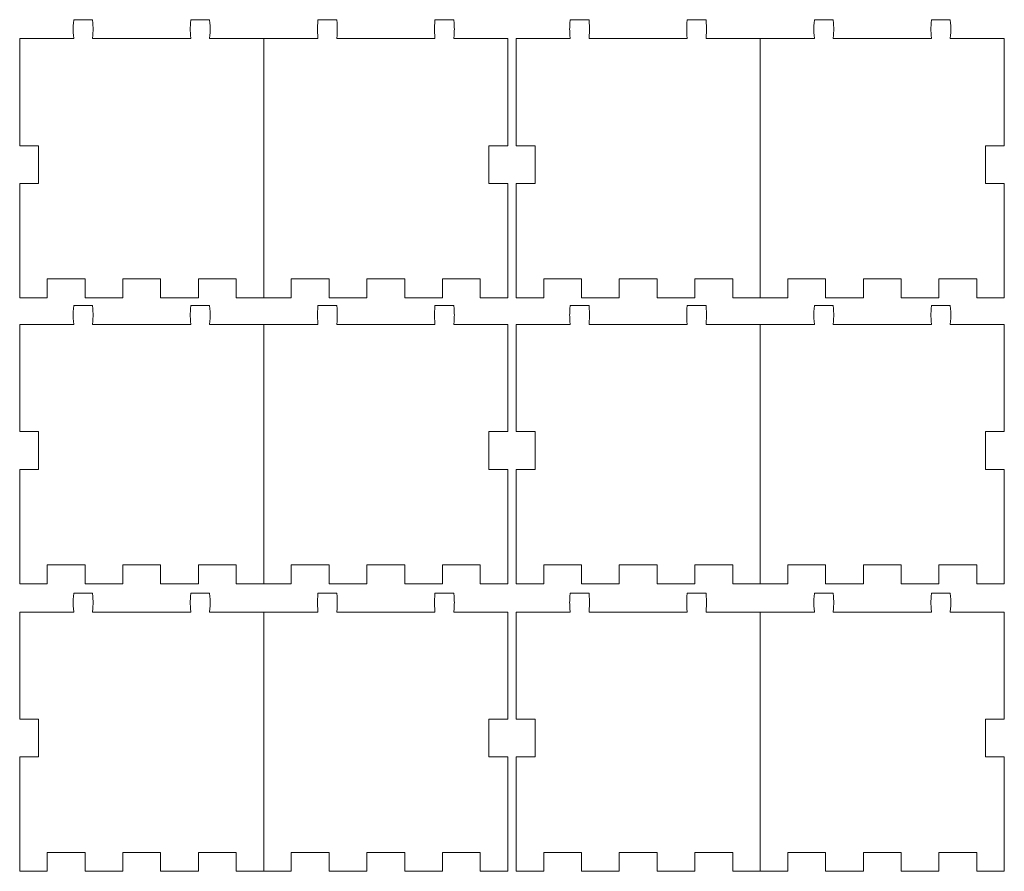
# Model space of a CAD drawing. Header units: millimetres. Extents: x -1094 to 1155, y -1556 to 1707.
# Tile 21 of 149: x -1089 to -776, y -86 to 184. Entities that reach past the tile are written whole.
import ezdxf

# ---------------------------------------------------------------- set-up
doc = ezdxf.new("R2010")
doc.units = ezdxf.units.MM
doc.header["$MEASUREMENT"] = 0
doc.layers.add('Layer 1', color=7, linetype='Continuous')

msp = doc.modelspace()

# ---------------------------------------------------------------- linework, layer by layer
at = {"layer": 'Layer 1', "color": 250, "lineweight": 9}
for points, knots in [([(-1011.2239, 178.1582), (-1011.2239, 178.1582), (-1011.2239, 95.8582), (-1011.2239, 95.8582), (-1011.2239, 95.8582), (-1011.2239, 95.8582), (-1019.9739, 95.8582), (-1019.9739, 95.8582), (-1019.9739, 95.8582), (-1019.9739, 95.8582), (-1019.9739, 101.8582), (-1019.9739, 101.8582), (-1019.9739, 101.8582), (-1019.9739, 101.8582), (-1031.9739, 101.8582), (-1031.9739, 101.8582), (-1031.9739, 101.8582), (-1031.9739, 101.8582), (-1031.9739, 95.8582), (-1031.9739, 95.8582), (-1031.9739, 95.8582), (-1031.9739, 95.8582), (-1043.9739, 95.8582), (-1043.9739, 95.8582), (-1043.9739, 95.8582), (-1043.9739, 95.8582), (-1043.9739, 101.8582), (-1043.9739, 101.8582), (-1043.9739, 101.8582), (-1043.9739, 101.8582), (-1055.9639, 101.8582), (-1055.9639, 101.8582), (-1055.9639, 101.8582), (-1055.9639, 101.8582), (-1055.9639, 95.8582), (-1055.9639, 95.8582), (-1055.9639, 95.8582), (-1055.9639, 95.8582), (-1067.9639, 95.8582), (-1067.9639, 95.8582), (-1067.9639, 95.8582), (-1067.9639, 95.8582), (-1067.9639, 101.8582), (-1067.9639, 101.8582), (-1067.9639, 101.8582), (-1067.9639, 101.8582), (-1079.9639, 101.8582), (-1079.9639, 101.8582), (-1079.9639, 101.8582), (-1079.9639, 101.8582), (-1079.9639, 95.8582), (-1079.9639, 95.8582), (-1079.9639, 95.8582), (-1079.9639, 95.8582), (-1088.7139, 95.8582), (-1088.7139, 95.8582), (-1088.7139, 95.8582), (-1088.7139, 95.8582), (-1088.7139, 132.1582), (-1088.7139, 132.1582), (-1088.7139, 132.1582), (-1088.7139, 132.1582), (-1082.7139, 132.1582), (-1082.7139, 132.1582), (-1082.7139, 132.1582), (-1082.7139, 132.1582), (-1082.7139, 144.1582), (-1082.7139, 144.1582), (-1082.7139, 144.1582), (-1082.7139, 144.1582), (-1088.7139, 144.1582), (-1088.7139, 144.1582), (-1088.7139, 144.1582), (-1088.7139, 144.1582), (-1088.7139, 178.1582), (-1088.7139, 178.1582), (-1088.7139, 178.1582), (-1088.7139, 178.1582), (-1071.5639, 178.1582), (-1071.5639, 178.1582), (-1071.5639, 178.1582), (-1071.7839, 181.4782), (-1071.7839, 180.8382), (-1071.5639, 184.1582), (-1071.5639, 184.1582), (-1071.5639, 184.1582), (-1065.5639, 184.1582), (-1065.5639, 184.1582), (-1065.5639, 184.1582), (-1065.3439, 180.8382), (-1065.3439, 181.4782), (-1065.5639, 178.1582), (-1065.5639, 178.1582), (-1065.5639, 178.1582), (-1034.4139, 178.1582), (-1034.4139, 178.1582), (-1034.4139, 178.1582), (-1034.6339, 181.4782), (-1034.6339, 180.8382), (-1034.4139, 184.1582), (-1034.4139, 184.1582), (-1034.4139, 184.1582), (-1028.4139, 184.1582), (-1028.4139, 184.1582), (-1028.4139, 184.1582), (-1028.1939, 180.8382), (-1028.1939, 181.4782), (-1028.4139, 178.1582), (-1028.4139, 178.1582), (-1028.4139, 178.1582), (-1011.2239, 178.1582), (-1011.2239, 178.1582)], [0, 0, 0, 0, 0.03448276, 0.03448276, 0.03448276, 0.03448276, 0.06896552, 0.06896552, 0.06896552, 0.06896552, 0.10344828, 0.10344828, 0.10344828, 0.10344828, 0.13793103, 0.13793103, 0.13793103, 0.13793103, 0.17241379, 0.17241379, 0.17241379, 0.17241379, 0.20689655, 0.20689655, 0.20689655, 0.20689655, 0.24137931, 0.24137931, 0.24137931, 0.24137931, 0.27586207, 0.27586207, 0.27586207, 0.27586207, 0.31034483, 0.31034483, 0.31034483, 0.31034483, 0.34482759, 0.34482759, 0.34482759, 0.34482759, 0.37931034, 0.37931034, 0.37931034, 0.37931034, 0.4137931, 0.4137931, 0.4137931, 0.4137931, 0.44827586, 0.44827586, 0.44827586, 0.44827586, 0.48275862, 0.48275862, 0.48275862, 0.48275862, 0.51724138, 0.51724138, 0.51724138, 0.51724138, 0.55172414, 0.55172414, 0.55172414, 0.55172414, 0.5862069, 0.5862069, 0.5862069, 0.5862069, 0.62068966, 0.62068966, 0.62068966, 0.62068966, 0.65517241, 0.65517241, 0.65517241, 0.65517241, 0.68965517, 0.68965517, 0.68965517, 0.68965517, 0.72413793, 0.72413793, 0.72413793, 0.72413793, 0.75862069, 0.75862069, 0.75862069, 0.75862069, 0.79310345, 0.79310345, 0.79310345, 0.79310345, 0.82758621, 0.82758621, 0.82758621, 0.82758621, 0.86206897, 0.86206897, 0.86206897, 0.86206897, 0.89655172, 0.89655172, 0.89655172, 0.89655172, 0.93103448, 0.93103448, 0.93103448, 0.93103448, 1, 1, 1, 1]), ([(-1011.2239, 95.8582), (-1011.2239, 95.8582), (-1002.4839, 95.8582), (-1002.4839, 95.8582), (-1002.4839, 95.8582), (-1002.4839, 95.8582), (-1002.4839, 101.8582), (-1002.4839, 101.8582), (-1002.4839, 101.8582), (-1002.4839, 101.8582), (-990.4839, 101.8582), (-990.4839, 101.8582), (-990.4839, 101.8582), (-990.4839, 101.8582), (-990.4839, 95.8582), (-990.4839, 95.8582), (-990.4839, 95.8582), (-990.4839, 95.8582), (-978.4839, 95.8582), (-978.4839, 95.8582), (-978.4839, 95.8582), (-978.4839, 95.8582), (-978.4839, 101.8582), (-978.4839, 101.8582), (-978.4839, 101.8582), (-978.4839, 101.8582), (-966.4839, 101.8582), (-966.4839, 101.8582), (-966.4839, 101.8582), (-966.4839, 101.8582), (-966.4839, 95.8582), (-966.4839, 95.8582), (-966.4839, 95.8582), (-966.4839, 95.8582), (-954.4839, 95.8582), (-954.4839, 95.8582), (-954.4839, 95.8582), (-954.4839, 95.8582), (-954.4839, 101.8582), (-954.4839, 101.8582), (-954.4839, 101.8582), (-954.4839, 101.8582), (-942.4839, 101.8582), (-942.4839, 101.8582), (-942.4839, 101.8582), (-942.4839, 101.8582), (-942.4839, 95.8582), (-942.4839, 95.8582), (-942.4839, 95.8582), (-942.4839, 95.8582), (-933.7339, 95.8582), (-933.7339, 95.8582), (-933.7339, 95.8582), (-933.7339, 95.8582), (-933.7339, 132.1582), (-933.7339, 132.1582), (-933.7339, 132.1582), (-933.7339, 132.1582), (-939.7339, 132.1582), (-939.7339, 132.1582), (-939.7339, 132.1582), (-939.7339, 132.1582), (-939.7339, 144.1582), (-939.7339, 144.1582), (-939.7339, 144.1582), (-939.7339, 144.1582), (-933.7339, 144.1582), (-933.7339, 144.1582), (-933.7339, 144.1582), (-933.7339, 144.1582), (-933.7339, 178.1582), (-933.7339, 178.1582), (-933.7339, 178.1582), (-933.7339, 178.1582), (-950.8839, 178.1582), (-950.8839, 178.1582), (-950.8839, 178.1582), (-950.6639, 181.4782), (-950.6639, 180.8382), (-950.8839, 184.1582), (-950.8839, 184.1582), (-950.8839, 184.1582), (-956.8839, 184.1582), (-956.8839, 184.1582), (-956.8839, 184.1582), (-957.1039, 180.8382), (-957.1039, 181.4782), (-956.8839, 178.1582), (-956.8839, 178.1582), (-956.8839, 178.1582), (-988.0339, 178.1582), (-988.0339, 178.1582), (-988.0339, 178.1582), (-987.8139, 181.4782), (-987.8139, 180.8382), (-988.0339, 184.1582), (-988.0339, 184.1582), (-988.0339, 184.1582), (-994.0339, 184.1582), (-994.0339, 184.1582), (-994.0339, 184.1582), (-994.2539, 180.8382), (-994.2539, 181.4782), (-994.0339, 178.1582), (-994.0339, 178.1582), (-994.0339, 178.1582), (-1011.2239, 178.1582), (-1011.2239, 178.1582)], [0, 0, 0, 0, 0.03571429, 0.03571429, 0.03571429, 0.03571429, 0.07142857, 0.07142857, 0.07142857, 0.07142857, 0.10714286, 0.10714286, 0.10714286, 0.10714286, 0.14285714, 0.14285714, 0.14285714, 0.14285714, 0.17857143, 0.17857143, 0.17857143, 0.17857143, 0.21428571, 0.21428571, 0.21428571, 0.21428571, 0.25, 0.25, 0.25, 0.25, 0.28571429, 0.28571429, 0.28571429, 0.28571429, 0.32142857, 0.32142857, 0.32142857, 0.32142857, 0.35714286, 0.35714286, 0.35714286, 0.35714286, 0.39285714, 0.39285714, 0.39285714, 0.39285714, 0.42857143, 0.42857143, 0.42857143, 0.42857143, 0.46428571, 0.46428571, 0.46428571, 0.46428571, 0.5, 0.5, 0.5, 0.5, 0.53571429, 0.53571429, 0.53571429, 0.53571429, 0.57142857, 0.57142857, 0.57142857, 0.57142857, 0.60714286, 0.60714286, 0.60714286, 0.60714286, 0.64285714, 0.64285714, 0.64285714, 0.64285714, 0.67857143, 0.67857143, 0.67857143, 0.67857143, 0.71428571, 0.71428571, 0.71428571, 0.71428571, 0.75, 0.75, 0.75, 0.75, 0.78571429, 0.78571429, 0.78571429, 0.78571429, 0.82142857, 0.82142857, 0.82142857, 0.82142857, 0.85714286, 0.85714286, 0.85714286, 0.85714286, 0.89285714, 0.89285714, 0.89285714, 0.89285714, 0.92857143, 0.92857143, 0.92857143, 0.92857143, 1, 1, 1, 1]), ([(-853.6039, 178.1582), (-853.6039, 178.1582), (-853.6039, 95.8582), (-853.6039, 95.8582), (-853.6039, 95.8582), (-853.6039, 95.8582), (-862.3539, 95.8582), (-862.3539, 95.8582), (-862.3539, 95.8582), (-862.3539, 95.8582), (-862.3539, 101.8582), (-862.3539, 101.8582), (-862.3539, 101.8582), (-862.3539, 101.8582), (-874.3539, 101.8582), (-874.3539, 101.8582), (-874.3539, 101.8582), (-874.3539, 101.8582), (-874.3539, 95.8582), (-874.3539, 95.8582), (-874.3539, 95.8582), (-874.3539, 95.8582), (-886.3439, 95.8582), (-886.3439, 95.8582), (-886.3439, 95.8582), (-886.3439, 95.8582), (-886.3439, 101.8582), (-886.3439, 101.8582), (-886.3439, 101.8582), (-886.3439, 101.8582), (-898.3439, 101.8582), (-898.3439, 101.8582), (-898.3439, 101.8582), (-898.3439, 101.8582), (-898.3439, 95.8582), (-898.3439, 95.8582), (-898.3439, 95.8582), (-898.3439, 95.8582), (-910.3439, 95.8582), (-910.3439, 95.8582), (-910.3439, 95.8582), (-910.3439, 95.8582), (-910.3439, 101.8582), (-910.3439, 101.8582), (-910.3439, 101.8582), (-910.3439, 101.8582), (-922.3439, 101.8582), (-922.3439, 101.8582), (-922.3439, 101.8582), (-922.3439, 101.8582), (-922.3439, 95.8582), (-922.3439, 95.8582), (-922.3439, 95.8582), (-922.3439, 95.8582), (-931.0939, 95.8582), (-931.0939, 95.8582), (-931.0939, 95.8582), (-931.0939, 95.8582), (-931.0939, 132.1582), (-931.0939, 132.1582), (-931.0939, 132.1582), (-931.0939, 132.1582), (-925.0939, 132.1582), (-925.0939, 132.1582), (-925.0939, 132.1582), (-925.0939, 132.1582), (-925.0939, 144.1582), (-925.0939, 144.1582), (-925.0939, 144.1582), (-925.0939, 144.1582), (-931.0939, 144.1582), (-931.0939, 144.1582), (-931.0939, 144.1582), (-931.0939, 144.1582), (-931.0939, 178.1582), (-931.0939, 178.1582), (-931.0939, 178.1582), (-931.0939, 178.1582), (-913.9439, 178.1582), (-913.9439, 178.1582), (-913.9439, 178.1582), (-914.1639, 181.4782), (-914.1639, 180.8382), (-913.9439, 184.1582), (-913.9439, 184.1582), (-913.9439, 184.1582), (-907.9439, 184.1582), (-907.9439, 184.1582), (-907.9439, 184.1582), (-907.7239, 180.8382), (-907.7239, 181.4782), (-907.9439, 178.1582), (-907.9439, 178.1582), (-907.9439, 178.1582), (-876.7939, 178.1582), (-876.7939, 178.1582), (-876.7939, 178.1582), (-877.0139, 181.4782), (-877.0139, 180.8382), (-876.7939, 184.1582), (-876.7939, 184.1582), (-876.7939, 184.1582), (-870.7939, 184.1582), (-870.7939, 184.1582), (-870.7939, 184.1582), (-870.5739, 180.8382), (-870.5739, 181.4782), (-870.7939, 178.1582), (-870.7939, 178.1582), (-870.7939, 178.1582), (-853.6039, 178.1582), (-853.6039, 178.1582)], [0, 0, 0, 0, 0.03448276, 0.03448276, 0.03448276, 0.03448276, 0.06896552, 0.06896552, 0.06896552, 0.06896552, 0.10344828, 0.10344828, 0.10344828, 0.10344828, 0.13793103, 0.13793103, 0.13793103, 0.13793103, 0.17241379, 0.17241379, 0.17241379, 0.17241379, 0.20689655, 0.20689655, 0.20689655, 0.20689655, 0.24137931, 0.24137931, 0.24137931, 0.24137931, 0.27586207, 0.27586207, 0.27586207, 0.27586207, 0.31034483, 0.31034483, 0.31034483, 0.31034483, 0.34482759, 0.34482759, 0.34482759, 0.34482759, 0.37931034, 0.37931034, 0.37931034, 0.37931034, 0.4137931, 0.4137931, 0.4137931, 0.4137931, 0.44827586, 0.44827586, 0.44827586, 0.44827586, 0.48275862, 0.48275862, 0.48275862, 0.48275862, 0.51724138, 0.51724138, 0.51724138, 0.51724138, 0.55172414, 0.55172414, 0.55172414, 0.55172414, 0.5862069, 0.5862069, 0.5862069, 0.5862069, 0.62068966, 0.62068966, 0.62068966, 0.62068966, 0.65517241, 0.65517241, 0.65517241, 0.65517241, 0.68965517, 0.68965517, 0.68965517, 0.68965517, 0.72413793, 0.72413793, 0.72413793, 0.72413793, 0.75862069, 0.75862069, 0.75862069, 0.75862069, 0.79310345, 0.79310345, 0.79310345, 0.79310345, 0.82758621, 0.82758621, 0.82758621, 0.82758621, 0.86206897, 0.86206897, 0.86206897, 0.86206897, 0.89655172, 0.89655172, 0.89655172, 0.89655172, 0.93103448, 0.93103448, 0.93103448, 0.93103448, 1, 1, 1, 1]), ([(-853.6039, 95.8582), (-853.6039, 95.8582), (-844.8539, 95.8582), (-844.8539, 95.8582), (-844.8539, 95.8582), (-844.8539, 95.8582), (-844.8539, 101.8582), (-844.8539, 101.8582), (-844.8539, 101.8582), (-844.8539, 101.8582), (-832.8639, 101.8582), (-832.8639, 101.8582), (-832.8639, 101.8582), (-832.8639, 101.8582), (-832.8639, 95.8582), (-832.8639, 95.8582), (-832.8639, 95.8582), (-832.8639, 95.8582), (-820.8639, 95.8582), (-820.8639, 95.8582), (-820.8639, 95.8582), (-820.8639, 95.8582), (-820.8639, 101.8582), (-820.8639, 101.8582), (-820.8639, 101.8582), (-820.8639, 101.8582), (-808.8639, 101.8582), (-808.8639, 101.8582), (-808.8639, 101.8582), (-808.8639, 101.8582), (-808.8639, 95.8582), (-808.8639, 95.8582), (-808.8639, 95.8582), (-808.8639, 95.8582), (-796.8639, 95.8582), (-796.8639, 95.8582), (-796.8639, 95.8582), (-796.8639, 95.8582), (-796.8639, 101.8582), (-796.8639, 101.8582), (-796.8639, 101.8582), (-796.8639, 101.8582), (-784.8639, 101.8582), (-784.8639, 101.8582), (-784.8639, 101.8582), (-784.8639, 101.8582), (-784.8639, 95.8582), (-784.8639, 95.8582), (-784.8639, 95.8582), (-784.8639, 95.8582), (-776.1139, 95.8582), (-776.1139, 95.8582), (-776.1139, 95.8582), (-776.1139, 95.8582), (-776.1139, 132.1582), (-776.1139, 132.1582), (-776.1139, 132.1582), (-776.1139, 132.1582), (-782.1139, 132.1582), (-782.1139, 132.1582), (-782.1139, 132.1582), (-782.1139, 132.1582), (-782.1139, 144.1582), (-782.1139, 144.1582), (-782.1139, 144.1582), (-782.1139, 144.1582), (-776.1139, 144.1582), (-776.1139, 144.1582), (-776.1139, 144.1582), (-776.1139, 144.1582), (-776.1139, 178.1582), (-776.1139, 178.1582), (-776.1139, 178.1582), (-776.1139, 178.1582), (-793.2639, 178.1582), (-793.2639, 178.1582), (-793.2639, 178.1582), (-793.0439, 181.4782), (-793.0439, 180.8382), (-793.2639, 184.1582), (-793.2639, 184.1582), (-793.2639, 184.1582), (-799.2639, 184.1582), (-799.2639, 184.1582), (-799.2639, 184.1582), (-799.4839, 180.8382), (-799.4839, 181.4782), (-799.2639, 178.1582), (-799.2639, 178.1582), (-799.2639, 178.1582), (-830.4139, 178.1582), (-830.4139, 178.1582), (-830.4139, 178.1582), (-830.1939, 181.4782), (-830.1939, 180.8382), (-830.4139, 184.1582), (-830.4139, 184.1582), (-830.4139, 184.1582), (-836.4139, 184.1582), (-836.4139, 184.1582), (-836.4139, 184.1582), (-836.6339, 180.8382), (-836.6339, 181.4782), (-836.4139, 178.1582), (-836.4139, 178.1582), (-836.4139, 178.1582), (-853.6039, 178.1582), (-853.6039, 178.1582)], [0, 0, 0, 0, 0.03571429, 0.03571429, 0.03571429, 0.03571429, 0.07142857, 0.07142857, 0.07142857, 0.07142857, 0.10714286, 0.10714286, 0.10714286, 0.10714286, 0.14285714, 0.14285714, 0.14285714, 0.14285714, 0.17857143, 0.17857143, 0.17857143, 0.17857143, 0.21428571, 0.21428571, 0.21428571, 0.21428571, 0.25, 0.25, 0.25, 0.25, 0.28571429, 0.28571429, 0.28571429, 0.28571429, 0.32142857, 0.32142857, 0.32142857, 0.32142857, 0.35714286, 0.35714286, 0.35714286, 0.35714286, 0.39285714, 0.39285714, 0.39285714, 0.39285714, 0.42857143, 0.42857143, 0.42857143, 0.42857143, 0.46428571, 0.46428571, 0.46428571, 0.46428571, 0.5, 0.5, 0.5, 0.5, 0.53571429, 0.53571429, 0.53571429, 0.53571429, 0.57142857, 0.57142857, 0.57142857, 0.57142857, 0.60714286, 0.60714286, 0.60714286, 0.60714286, 0.64285714, 0.64285714, 0.64285714, 0.64285714, 0.67857143, 0.67857143, 0.67857143, 0.67857143, 0.71428571, 0.71428571, 0.71428571, 0.71428571, 0.75, 0.75, 0.75, 0.75, 0.78571429, 0.78571429, 0.78571429, 0.78571429, 0.82142857, 0.82142857, 0.82142857, 0.82142857, 0.85714286, 0.85714286, 0.85714286, 0.85714286, 0.89285714, 0.89285714, 0.89285714, 0.89285714, 0.92857143, 0.92857143, 0.92857143, 0.92857143, 1, 1, 1, 1]), ([(-1011.2239, 87.4082), (-1011.2239, 87.4082), (-1011.2239, 5.1082), (-1011.2239, 5.1082), (-1011.2239, 5.1082), (-1011.2239, 5.1082), (-1019.9739, 5.1082), (-1019.9739, 5.1082), (-1019.9739, 5.1082), (-1019.9739, 5.1082), (-1019.9739, 11.1082), (-1019.9739, 11.1082), (-1019.9739, 11.1082), (-1019.9739, 11.1082), (-1031.9739, 11.1082), (-1031.9739, 11.1082), (-1031.9739, 11.1082), (-1031.9739, 11.1082), (-1031.9739, 5.1082), (-1031.9739, 5.1082), (-1031.9739, 5.1082), (-1031.9739, 5.1082), (-1043.9739, 5.1082), (-1043.9739, 5.1082), (-1043.9739, 5.1082), (-1043.9739, 5.1082), (-1043.9739, 11.1082), (-1043.9739, 11.1082), (-1043.9739, 11.1082), (-1043.9739, 11.1082), (-1055.9639, 11.1082), (-1055.9639, 11.1082), (-1055.9639, 11.1082), (-1055.9639, 11.1082), (-1055.9639, 5.1082), (-1055.9639, 5.1082), (-1055.9639, 5.1082), (-1055.9639, 5.1082), (-1067.9639, 5.1082), (-1067.9639, 5.1082), (-1067.9639, 5.1082), (-1067.9639, 5.1082), (-1067.9639, 11.1082), (-1067.9639, 11.1082), (-1067.9639, 11.1082), (-1067.9639, 11.1082), (-1079.9639, 11.1082), (-1079.9639, 11.1082), (-1079.9639, 11.1082), (-1079.9639, 11.1082), (-1079.9639, 5.1082), (-1079.9639, 5.1082), (-1079.9639, 5.1082), (-1079.9639, 5.1082), (-1088.7139, 5.1082), (-1088.7139, 5.1082), (-1088.7139, 5.1082), (-1088.7139, 5.1082), (-1088.7139, 41.4082), (-1088.7139, 41.4082), (-1088.7139, 41.4082), (-1088.7139, 41.4082), (-1082.7139, 41.4082), (-1082.7139, 41.4082), (-1082.7139, 41.4082), (-1082.7139, 41.4082), (-1082.7139, 53.4082), (-1082.7139, 53.4082), (-1082.7139, 53.4082), (-1082.7139, 53.4082), (-1088.7139, 53.4082), (-1088.7139, 53.4082), (-1088.7139, 53.4082), (-1088.7139, 53.4082), (-1088.7139, 87.4082), (-1088.7139, 87.4082), (-1088.7139, 87.4082), (-1088.7139, 87.4082), (-1071.5639, 87.4082), (-1071.5639, 87.4082), (-1071.5639, 87.4082), (-1071.7839, 90.7282), (-1071.7839, 90.0882), (-1071.5639, 93.4082), (-1071.5639, 93.4082), (-1071.5639, 93.4082), (-1065.5639, 93.4082), (-1065.5639, 93.4082), (-1065.5639, 93.4082), (-1065.3439, 90.0882), (-1065.3439, 90.7282), (-1065.5639, 87.4082), (-1065.5639, 87.4082), (-1065.5639, 87.4082), (-1034.4139, 87.4082), (-1034.4139, 87.4082), (-1034.4139, 87.4082), (-1034.6339, 90.7282), (-1034.6339, 90.0882), (-1034.4139, 93.4082), (-1034.4139, 93.4082), (-1034.4139, 93.4082), (-1028.4139, 93.4082), (-1028.4139, 93.4082), (-1028.4139, 93.4082), (-1028.1939, 90.0882), (-1028.1939, 90.7282), (-1028.4139, 87.4082), (-1028.4139, 87.4082), (-1028.4139, 87.4082), (-1011.2239, 87.4082), (-1011.2239, 87.4082)], [0, 0, 0, 0, 0.03448276, 0.03448276, 0.03448276, 0.03448276, 0.06896552, 0.06896552, 0.06896552, 0.06896552, 0.10344828, 0.10344828, 0.10344828, 0.10344828, 0.13793103, 0.13793103, 0.13793103, 0.13793103, 0.17241379, 0.17241379, 0.17241379, 0.17241379, 0.20689655, 0.20689655, 0.20689655, 0.20689655, 0.24137931, 0.24137931, 0.24137931, 0.24137931, 0.27586207, 0.27586207, 0.27586207, 0.27586207, 0.31034483, 0.31034483, 0.31034483, 0.31034483, 0.34482759, 0.34482759, 0.34482759, 0.34482759, 0.37931034, 0.37931034, 0.37931034, 0.37931034, 0.4137931, 0.4137931, 0.4137931, 0.4137931, 0.44827586, 0.44827586, 0.44827586, 0.44827586, 0.48275862, 0.48275862, 0.48275862, 0.48275862, 0.51724138, 0.51724138, 0.51724138, 0.51724138, 0.55172414, 0.55172414, 0.55172414, 0.55172414, 0.5862069, 0.5862069, 0.5862069, 0.5862069, 0.62068966, 0.62068966, 0.62068966, 0.62068966, 0.65517241, 0.65517241, 0.65517241, 0.65517241, 0.68965517, 0.68965517, 0.68965517, 0.68965517, 0.72413793, 0.72413793, 0.72413793, 0.72413793, 0.75862069, 0.75862069, 0.75862069, 0.75862069, 0.79310345, 0.79310345, 0.79310345, 0.79310345, 0.82758621, 0.82758621, 0.82758621, 0.82758621, 0.86206897, 0.86206897, 0.86206897, 0.86206897, 0.89655172, 0.89655172, 0.89655172, 0.89655172, 0.93103448, 0.93103448, 0.93103448, 0.93103448, 1, 1, 1, 1]), ([(-1011.2239, 5.1082), (-1011.2239, 5.1082), (-1002.4839, 5.1082), (-1002.4839, 5.1082), (-1002.4839, 5.1082), (-1002.4839, 5.1082), (-1002.4839, 11.1082), (-1002.4839, 11.1082), (-1002.4839, 11.1082), (-1002.4839, 11.1082), (-990.4839, 11.1082), (-990.4839, 11.1082), (-990.4839, 11.1082), (-990.4839, 11.1082), (-990.4839, 5.1082), (-990.4839, 5.1082), (-990.4839, 5.1082), (-990.4839, 5.1082), (-978.4839, 5.1082), (-978.4839, 5.1082), (-978.4839, 5.1082), (-978.4839, 5.1082), (-978.4839, 11.1082), (-978.4839, 11.1082), (-978.4839, 11.1082), (-978.4839, 11.1082), (-966.4839, 11.1082), (-966.4839, 11.1082), (-966.4839, 11.1082), (-966.4839, 11.1082), (-966.4839, 5.1082), (-966.4839, 5.1082), (-966.4839, 5.1082), (-966.4839, 5.1082), (-954.4839, 5.1082), (-954.4839, 5.1082), (-954.4839, 5.1082), (-954.4839, 5.1082), (-954.4839, 11.1082), (-954.4839, 11.1082), (-954.4839, 11.1082), (-954.4839, 11.1082), (-942.4839, 11.1082), (-942.4839, 11.1082), (-942.4839, 11.1082), (-942.4839, 11.1082), (-942.4839, 5.1082), (-942.4839, 5.1082), (-942.4839, 5.1082), (-942.4839, 5.1082), (-933.7339, 5.1082), (-933.7339, 5.1082), (-933.7339, 5.1082), (-933.7339, 5.1082), (-933.7339, 41.4082), (-933.7339, 41.4082), (-933.7339, 41.4082), (-933.7339, 41.4082), (-939.7339, 41.4082), (-939.7339, 41.4082), (-939.7339, 41.4082), (-939.7339, 41.4082), (-939.7339, 53.4082), (-939.7339, 53.4082), (-939.7339, 53.4082), (-939.7339, 53.4082), (-933.7339, 53.4082), (-933.7339, 53.4082), (-933.7339, 53.4082), (-933.7339, 53.4082), (-933.7339, 87.4082), (-933.7339, 87.4082), (-933.7339, 87.4082), (-933.7339, 87.4082), (-950.8839, 87.4082), (-950.8839, 87.4082), (-950.8839, 87.4082), (-950.6639, 90.7282), (-950.6639, 90.0882), (-950.8839, 93.4082), (-950.8839, 93.4082), (-950.8839, 93.4082), (-956.8839, 93.4082), (-956.8839, 93.4082), (-956.8839, 93.4082), (-957.1039, 90.0882), (-957.1039, 90.7282), (-956.8839, 87.4082), (-956.8839, 87.4082), (-956.8839, 87.4082), (-988.0339, 87.4082), (-988.0339, 87.4082), (-988.0339, 87.4082), (-987.8139, 90.7282), (-987.8139, 90.0882), (-988.0339, 93.4082), (-988.0339, 93.4082), (-988.0339, 93.4082), (-994.0339, 93.4082), (-994.0339, 93.4082), (-994.0339, 93.4082), (-994.2539, 90.0882), (-994.2539, 90.7282), (-994.0339, 87.4082), (-994.0339, 87.4082), (-994.0339, 87.4082), (-1011.2239, 87.4082), (-1011.2239, 87.4082)], [0, 0, 0, 0, 0.03571429, 0.03571429, 0.03571429, 0.03571429, 0.07142857, 0.07142857, 0.07142857, 0.07142857, 0.10714286, 0.10714286, 0.10714286, 0.10714286, 0.14285714, 0.14285714, 0.14285714, 0.14285714, 0.17857143, 0.17857143, 0.17857143, 0.17857143, 0.21428571, 0.21428571, 0.21428571, 0.21428571, 0.25, 0.25, 0.25, 0.25, 0.28571429, 0.28571429, 0.28571429, 0.28571429, 0.32142857, 0.32142857, 0.32142857, 0.32142857, 0.35714286, 0.35714286, 0.35714286, 0.35714286, 0.39285714, 0.39285714, 0.39285714, 0.39285714, 0.42857143, 0.42857143, 0.42857143, 0.42857143, 0.46428571, 0.46428571, 0.46428571, 0.46428571, 0.5, 0.5, 0.5, 0.5, 0.53571429, 0.53571429, 0.53571429, 0.53571429, 0.57142857, 0.57142857, 0.57142857, 0.57142857, 0.60714286, 0.60714286, 0.60714286, 0.60714286, 0.64285714, 0.64285714, 0.64285714, 0.64285714, 0.67857143, 0.67857143, 0.67857143, 0.67857143, 0.71428571, 0.71428571, 0.71428571, 0.71428571, 0.75, 0.75, 0.75, 0.75, 0.78571429, 0.78571429, 0.78571429, 0.78571429, 0.82142857, 0.82142857, 0.82142857, 0.82142857, 0.85714286, 0.85714286, 0.85714286, 0.85714286, 0.89285714, 0.89285714, 0.89285714, 0.89285714, 0.92857143, 0.92857143, 0.92857143, 0.92857143, 1, 1, 1, 1]), ([(-853.6039, 87.4082), (-853.6039, 87.4082), (-853.6039, 5.1082), (-853.6039, 5.1082), (-853.6039, 5.1082), (-853.6039, 5.1082), (-862.3539, 5.1082), (-862.3539, 5.1082), (-862.3539, 5.1082), (-862.3539, 5.1082), (-862.3539, 11.1082), (-862.3539, 11.1082), (-862.3539, 11.1082), (-862.3539, 11.1082), (-874.3539, 11.1082), (-874.3539, 11.1082), (-874.3539, 11.1082), (-874.3539, 11.1082), (-874.3539, 5.1082), (-874.3539, 5.1082), (-874.3539, 5.1082), (-874.3539, 5.1082), (-886.3439, 5.1082), (-886.3439, 5.1082), (-886.3439, 5.1082), (-886.3439, 5.1082), (-886.3439, 11.1082), (-886.3439, 11.1082), (-886.3439, 11.1082), (-886.3439, 11.1082), (-898.3439, 11.1082), (-898.3439, 11.1082), (-898.3439, 11.1082), (-898.3439, 11.1082), (-898.3439, 5.1082), (-898.3439, 5.1082), (-898.3439, 5.1082), (-898.3439, 5.1082), (-910.3439, 5.1082), (-910.3439, 5.1082), (-910.3439, 5.1082), (-910.3439, 5.1082), (-910.3439, 11.1082), (-910.3439, 11.1082), (-910.3439, 11.1082), (-910.3439, 11.1082), (-922.3439, 11.1082), (-922.3439, 11.1082), (-922.3439, 11.1082), (-922.3439, 11.1082), (-922.3439, 5.1082), (-922.3439, 5.1082), (-922.3439, 5.1082), (-922.3439, 5.1082), (-931.0939, 5.1082), (-931.0939, 5.1082), (-931.0939, 5.1082), (-931.0939, 5.1082), (-931.0939, 41.4082), (-931.0939, 41.4082), (-931.0939, 41.4082), (-931.0939, 41.4082), (-925.0939, 41.4082), (-925.0939, 41.4082), (-925.0939, 41.4082), (-925.0939, 41.4082), (-925.0939, 53.4082), (-925.0939, 53.4082), (-925.0939, 53.4082), (-925.0939, 53.4082), (-931.0939, 53.4082), (-931.0939, 53.4082), (-931.0939, 53.4082), (-931.0939, 53.4082), (-931.0939, 87.4082), (-931.0939, 87.4082), (-931.0939, 87.4082), (-931.0939, 87.4082), (-913.9439, 87.4082), (-913.9439, 87.4082), (-913.9439, 87.4082), (-914.1639, 90.7282), (-914.1639, 90.0882), (-913.9439, 93.4082), (-913.9439, 93.4082), (-913.9439, 93.4082), (-907.9439, 93.4082), (-907.9439, 93.4082), (-907.9439, 93.4082), (-907.7239, 90.0882), (-907.7239, 90.7282), (-907.9439, 87.4082), (-907.9439, 87.4082), (-907.9439, 87.4082), (-876.7939, 87.4082), (-876.7939, 87.4082), (-876.7939, 87.4082), (-877.0139, 90.7282), (-877.0139, 90.0882), (-876.7939, 93.4082), (-876.7939, 93.4082), (-876.7939, 93.4082), (-870.7939, 93.4082), (-870.7939, 93.4082), (-870.7939, 93.4082), (-870.5739, 90.0882), (-870.5739, 90.7282), (-870.7939, 87.4082), (-870.7939, 87.4082), (-870.7939, 87.4082), (-853.6039, 87.4082), (-853.6039, 87.4082)], [0, 0, 0, 0, 0.03448276, 0.03448276, 0.03448276, 0.03448276, 0.06896552, 0.06896552, 0.06896552, 0.06896552, 0.10344828, 0.10344828, 0.10344828, 0.10344828, 0.13793103, 0.13793103, 0.13793103, 0.13793103, 0.17241379, 0.17241379, 0.17241379, 0.17241379, 0.20689655, 0.20689655, 0.20689655, 0.20689655, 0.24137931, 0.24137931, 0.24137931, 0.24137931, 0.27586207, 0.27586207, 0.27586207, 0.27586207, 0.31034483, 0.31034483, 0.31034483, 0.31034483, 0.34482759, 0.34482759, 0.34482759, 0.34482759, 0.37931034, 0.37931034, 0.37931034, 0.37931034, 0.4137931, 0.4137931, 0.4137931, 0.4137931, 0.44827586, 0.44827586, 0.44827586, 0.44827586, 0.48275862, 0.48275862, 0.48275862, 0.48275862, 0.51724138, 0.51724138, 0.51724138, 0.51724138, 0.55172414, 0.55172414, 0.55172414, 0.55172414, 0.5862069, 0.5862069, 0.5862069, 0.5862069, 0.62068966, 0.62068966, 0.62068966, 0.62068966, 0.65517241, 0.65517241, 0.65517241, 0.65517241, 0.68965517, 0.68965517, 0.68965517, 0.68965517, 0.72413793, 0.72413793, 0.72413793, 0.72413793, 0.75862069, 0.75862069, 0.75862069, 0.75862069, 0.79310345, 0.79310345, 0.79310345, 0.79310345, 0.82758621, 0.82758621, 0.82758621, 0.82758621, 0.86206897, 0.86206897, 0.86206897, 0.86206897, 0.89655172, 0.89655172, 0.89655172, 0.89655172, 0.93103448, 0.93103448, 0.93103448, 0.93103448, 1, 1, 1, 1]), ([(-853.6039, 5.1082), (-853.6039, 5.1082), (-844.8539, 5.1082), (-844.8539, 5.1082), (-844.8539, 5.1082), (-844.8539, 5.1082), (-844.8539, 11.1082), (-844.8539, 11.1082), (-844.8539, 11.1082), (-844.8539, 11.1082), (-832.8639, 11.1082), (-832.8639, 11.1082), (-832.8639, 11.1082), (-832.8639, 11.1082), (-832.8639, 5.1082), (-832.8639, 5.1082), (-832.8639, 5.1082), (-832.8639, 5.1082), (-820.8639, 5.1082), (-820.8639, 5.1082), (-820.8639, 5.1082), (-820.8639, 5.1082), (-820.8639, 11.1082), (-820.8639, 11.1082), (-820.8639, 11.1082), (-820.8639, 11.1082), (-808.8639, 11.1082), (-808.8639, 11.1082), (-808.8639, 11.1082), (-808.8639, 11.1082), (-808.8639, 5.1082), (-808.8639, 5.1082), (-808.8639, 5.1082), (-808.8639, 5.1082), (-796.8639, 5.1082), (-796.8639, 5.1082), (-796.8639, 5.1082), (-796.8639, 5.1082), (-796.8639, 11.1082), (-796.8639, 11.1082), (-796.8639, 11.1082), (-796.8639, 11.1082), (-784.8639, 11.1082), (-784.8639, 11.1082), (-784.8639, 11.1082), (-784.8639, 11.1082), (-784.8639, 5.1082), (-784.8639, 5.1082), (-784.8639, 5.1082), (-784.8639, 5.1082), (-776.1139, 5.1082), (-776.1139, 5.1082), (-776.1139, 5.1082), (-776.1139, 5.1082), (-776.1139, 41.4082), (-776.1139, 41.4082), (-776.1139, 41.4082), (-776.1139, 41.4082), (-782.1139, 41.4082), (-782.1139, 41.4082), (-782.1139, 41.4082), (-782.1139, 41.4082), (-782.1139, 53.4082), (-782.1139, 53.4082), (-782.1139, 53.4082), (-782.1139, 53.4082), (-776.1139, 53.4082), (-776.1139, 53.4082), (-776.1139, 53.4082), (-776.1139, 53.4082), (-776.1139, 87.4082), (-776.1139, 87.4082), (-776.1139, 87.4082), (-776.1139, 87.4082), (-793.2639, 87.4082), (-793.2639, 87.4082), (-793.2639, 87.4082), (-793.0439, 90.7282), (-793.0439, 90.0882), (-793.2639, 93.4082), (-793.2639, 93.4082), (-793.2639, 93.4082), (-799.2639, 93.4082), (-799.2639, 93.4082), (-799.2639, 93.4082), (-799.4839, 90.0882), (-799.4839, 90.7282), (-799.2639, 87.4082), (-799.2639, 87.4082), (-799.2639, 87.4082), (-830.4139, 87.4082), (-830.4139, 87.4082), (-830.4139, 87.4082), (-830.1939, 90.7282), (-830.1939, 90.0882), (-830.4139, 93.4082), (-830.4139, 93.4082), (-830.4139, 93.4082), (-836.4139, 93.4082), (-836.4139, 93.4082), (-836.4139, 93.4082), (-836.6339, 90.0882), (-836.6339, 90.7282), (-836.4139, 87.4082), (-836.4139, 87.4082), (-836.4139, 87.4082), (-853.6039, 87.4082), (-853.6039, 87.4082)], [0, 0, 0, 0, 0.03571429, 0.03571429, 0.03571429, 0.03571429, 0.07142857, 0.07142857, 0.07142857, 0.07142857, 0.10714286, 0.10714286, 0.10714286, 0.10714286, 0.14285714, 0.14285714, 0.14285714, 0.14285714, 0.17857143, 0.17857143, 0.17857143, 0.17857143, 0.21428571, 0.21428571, 0.21428571, 0.21428571, 0.25, 0.25, 0.25, 0.25, 0.28571429, 0.28571429, 0.28571429, 0.28571429, 0.32142857, 0.32142857, 0.32142857, 0.32142857, 0.35714286, 0.35714286, 0.35714286, 0.35714286, 0.39285714, 0.39285714, 0.39285714, 0.39285714, 0.42857143, 0.42857143, 0.42857143, 0.42857143, 0.46428571, 0.46428571, 0.46428571, 0.46428571, 0.5, 0.5, 0.5, 0.5, 0.53571429, 0.53571429, 0.53571429, 0.53571429, 0.57142857, 0.57142857, 0.57142857, 0.57142857, 0.60714286, 0.60714286, 0.60714286, 0.60714286, 0.64285714, 0.64285714, 0.64285714, 0.64285714, 0.67857143, 0.67857143, 0.67857143, 0.67857143, 0.71428571, 0.71428571, 0.71428571, 0.71428571, 0.75, 0.75, 0.75, 0.75, 0.78571429, 0.78571429, 0.78571429, 0.78571429, 0.82142857, 0.82142857, 0.82142857, 0.82142857, 0.85714286, 0.85714286, 0.85714286, 0.85714286, 0.89285714, 0.89285714, 0.89285714, 0.89285714, 0.92857143, 0.92857143, 0.92857143, 0.92857143, 1, 1, 1, 1]), ([(-1011.2239, -3.8718), (-1011.2239, -3.8718), (-1011.2239, -86.1718), (-1011.2239, -86.1718), (-1011.2239, -86.1718), (-1011.2239, -86.1718), (-1019.9739, -86.1718), (-1019.9739, -86.1718), (-1019.9739, -86.1718), (-1019.9739, -86.1718), (-1019.9739, -80.1718), (-1019.9739, -80.1718), (-1019.9739, -80.1718), (-1019.9739, -80.1718), (-1031.9739, -80.1718), (-1031.9739, -80.1718), (-1031.9739, -80.1718), (-1031.9739, -80.1718), (-1031.9739, -86.1718), (-1031.9739, -86.1718), (-1031.9739, -86.1718), (-1031.9739, -86.1718), (-1043.9739, -86.1718), (-1043.9739, -86.1718), (-1043.9739, -86.1718), (-1043.9739, -86.1718), (-1043.9739, -80.1718), (-1043.9739, -80.1718), (-1043.9739, -80.1718), (-1043.9739, -80.1718), (-1055.9639, -80.1718), (-1055.9639, -80.1718), (-1055.9639, -80.1718), (-1055.9639, -80.1718), (-1055.9639, -86.1718), (-1055.9639, -86.1718), (-1055.9639, -86.1718), (-1055.9639, -86.1718), (-1067.9639, -86.1718), (-1067.9639, -86.1718), (-1067.9639, -86.1718), (-1067.9639, -86.1718), (-1067.9639, -80.1718), (-1067.9639, -80.1718), (-1067.9639, -80.1718), (-1067.9639, -80.1718), (-1079.9639, -80.1718), (-1079.9639, -80.1718), (-1079.9639, -80.1718), (-1079.9639, -80.1718), (-1079.9639, -86.1718), (-1079.9639, -86.1718), (-1079.9639, -86.1718), (-1079.9639, -86.1718), (-1088.7139, -86.1718), (-1088.7139, -86.1718), (-1088.7139, -86.1718), (-1088.7139, -86.1718), (-1088.7139, -49.8718), (-1088.7139, -49.8718), (-1088.7139, -49.8718), (-1088.7139, -49.8718), (-1082.7139, -49.8718), (-1082.7139, -49.8718), (-1082.7139, -49.8718), (-1082.7139, -49.8718), (-1082.7139, -37.8718), (-1082.7139, -37.8718), (-1082.7139, -37.8718), (-1082.7139, -37.8718), (-1088.7139, -37.8718), (-1088.7139, -37.8718), (-1088.7139, -37.8718), (-1088.7139, -37.8718), (-1088.7139, -3.8718), (-1088.7139, -3.8718), (-1088.7139, -3.8718), (-1088.7139, -3.8718), (-1071.5639, -3.8718), (-1071.5639, -3.8718), (-1071.5639, -3.8718), (-1071.7839, -0.5518), (-1071.7839, -1.1918), (-1071.5639, 2.1282), (-1071.5639, 2.1282), (-1071.5639, 2.1282), (-1065.5639, 2.1282), (-1065.5639, 2.1282), (-1065.5639, 2.1282), (-1065.3439, -1.1918), (-1065.3439, -0.5518), (-1065.5639, -3.8718), (-1065.5639, -3.8718), (-1065.5639, -3.8718), (-1034.4139, -3.8718), (-1034.4139, -3.8718), (-1034.4139, -3.8718), (-1034.6339, -0.5518), (-1034.6339, -1.1918), (-1034.4139, 2.1282), (-1034.4139, 2.1282), (-1034.4139, 2.1282), (-1028.4139, 2.1282), (-1028.4139, 2.1282), (-1028.4139, 2.1282), (-1028.1939, -1.1918), (-1028.1939, -0.5518), (-1028.4139, -3.8718), (-1028.4139, -3.8718), (-1028.4139, -3.8718), (-1011.2239, -3.8718), (-1011.2239, -3.8718)], [0, 0, 0, 0, 0.03448276, 0.03448276, 0.03448276, 0.03448276, 0.06896552, 0.06896552, 0.06896552, 0.06896552, 0.10344828, 0.10344828, 0.10344828, 0.10344828, 0.13793103, 0.13793103, 0.13793103, 0.13793103, 0.17241379, 0.17241379, 0.17241379, 0.17241379, 0.20689655, 0.20689655, 0.20689655, 0.20689655, 0.24137931, 0.24137931, 0.24137931, 0.24137931, 0.27586207, 0.27586207, 0.27586207, 0.27586207, 0.31034483, 0.31034483, 0.31034483, 0.31034483, 0.34482759, 0.34482759, 0.34482759, 0.34482759, 0.37931034, 0.37931034, 0.37931034, 0.37931034, 0.4137931, 0.4137931, 0.4137931, 0.4137931, 0.44827586, 0.44827586, 0.44827586, 0.44827586, 0.48275862, 0.48275862, 0.48275862, 0.48275862, 0.51724138, 0.51724138, 0.51724138, 0.51724138, 0.55172414, 0.55172414, 0.55172414, 0.55172414, 0.5862069, 0.5862069, 0.5862069, 0.5862069, 0.62068966, 0.62068966, 0.62068966, 0.62068966, 0.65517241, 0.65517241, 0.65517241, 0.65517241, 0.68965517, 0.68965517, 0.68965517, 0.68965517, 0.72413793, 0.72413793, 0.72413793, 0.72413793, 0.75862069, 0.75862069, 0.75862069, 0.75862069, 0.79310345, 0.79310345, 0.79310345, 0.79310345, 0.82758621, 0.82758621, 0.82758621, 0.82758621, 0.86206897, 0.86206897, 0.86206897, 0.86206897, 0.89655172, 0.89655172, 0.89655172, 0.89655172, 0.93103448, 0.93103448, 0.93103448, 0.93103448, 1, 1, 1, 1]), ([(-1011.2239, -86.1718), (-1011.2239, -86.1718), (-1002.4839, -86.1718), (-1002.4839, -86.1718), (-1002.4839, -86.1718), (-1002.4839, -86.1718), (-1002.4839, -80.1718), (-1002.4839, -80.1718), (-1002.4839, -80.1718), (-1002.4839, -80.1718), (-990.4839, -80.1718), (-990.4839, -80.1718), (-990.4839, -80.1718), (-990.4839, -80.1718), (-990.4839, -86.1718), (-990.4839, -86.1718), (-990.4839, -86.1718), (-990.4839, -86.1718), (-978.4839, -86.1718), (-978.4839, -86.1718), (-978.4839, -86.1718), (-978.4839, -86.1718), (-978.4839, -80.1718), (-978.4839, -80.1718), (-978.4839, -80.1718), (-978.4839, -80.1718), (-966.4839, -80.1718), (-966.4839, -80.1718), (-966.4839, -80.1718), (-966.4839, -80.1718), (-966.4839, -86.1718), (-966.4839, -86.1718), (-966.4839, -86.1718), (-966.4839, -86.1718), (-954.4839, -86.1718), (-954.4839, -86.1718), (-954.4839, -86.1718), (-954.4839, -86.1718), (-954.4839, -80.1718), (-954.4839, -80.1718), (-954.4839, -80.1718), (-954.4839, -80.1718), (-942.4839, -80.1718), (-942.4839, -80.1718), (-942.4839, -80.1718), (-942.4839, -80.1718), (-942.4839, -86.1718), (-942.4839, -86.1718), (-942.4839, -86.1718), (-942.4839, -86.1718), (-933.7339, -86.1718), (-933.7339, -86.1718), (-933.7339, -86.1718), (-933.7339, -86.1718), (-933.7339, -49.8718), (-933.7339, -49.8718), (-933.7339, -49.8718), (-933.7339, -49.8718), (-939.7339, -49.8718), (-939.7339, -49.8718), (-939.7339, -49.8718), (-939.7339, -49.8718), (-939.7339, -37.8718), (-939.7339, -37.8718), (-939.7339, -37.8718), (-939.7339, -37.8718), (-933.7339, -37.8718), (-933.7339, -37.8718), (-933.7339, -37.8718), (-933.7339, -37.8718), (-933.7339, -3.8718), (-933.7339, -3.8718), (-933.7339, -3.8718), (-933.7339, -3.8718), (-950.8839, -3.8718), (-950.8839, -3.8718), (-950.8839, -3.8718), (-950.6639, -0.5518), (-950.6639, -1.1918), (-950.8839, 2.1282), (-950.8839, 2.1282), (-950.8839, 2.1282), (-956.8839, 2.1282), (-956.8839, 2.1282), (-956.8839, 2.1282), (-957.1039, -1.1918), (-957.1039, -0.5518), (-956.8839, -3.8718), (-956.8839, -3.8718), (-956.8839, -3.8718), (-988.0339, -3.8718), (-988.0339, -3.8718), (-988.0339, -3.8718), (-987.8139, -0.5518), (-987.8139, -1.1918), (-988.0339, 2.1282), (-988.0339, 2.1282), (-988.0339, 2.1282), (-994.0339, 2.1282), (-994.0339, 2.1282), (-994.0339, 2.1282), (-994.2539, -1.1918), (-994.2539, -0.5518), (-994.0339, -3.8718), (-994.0339, -3.8718), (-994.0339, -3.8718), (-1011.2239, -3.8718), (-1011.2239, -3.8718)], [0, 0, 0, 0, 0.03571429, 0.03571429, 0.03571429, 0.03571429, 0.07142857, 0.07142857, 0.07142857, 0.07142857, 0.10714286, 0.10714286, 0.10714286, 0.10714286, 0.14285714, 0.14285714, 0.14285714, 0.14285714, 0.17857143, 0.17857143, 0.17857143, 0.17857143, 0.21428571, 0.21428571, 0.21428571, 0.21428571, 0.25, 0.25, 0.25, 0.25, 0.28571429, 0.28571429, 0.28571429, 0.28571429, 0.32142857, 0.32142857, 0.32142857, 0.32142857, 0.35714286, 0.35714286, 0.35714286, 0.35714286, 0.39285714, 0.39285714, 0.39285714, 0.39285714, 0.42857143, 0.42857143, 0.42857143, 0.42857143, 0.46428571, 0.46428571, 0.46428571, 0.46428571, 0.5, 0.5, 0.5, 0.5, 0.53571429, 0.53571429, 0.53571429, 0.53571429, 0.57142857, 0.57142857, 0.57142857, 0.57142857, 0.60714286, 0.60714286, 0.60714286, 0.60714286, 0.64285714, 0.64285714, 0.64285714, 0.64285714, 0.67857143, 0.67857143, 0.67857143, 0.67857143, 0.71428571, 0.71428571, 0.71428571, 0.71428571, 0.75, 0.75, 0.75, 0.75, 0.78571429, 0.78571429, 0.78571429, 0.78571429, 0.82142857, 0.82142857, 0.82142857, 0.82142857, 0.85714286, 0.85714286, 0.85714286, 0.85714286, 0.89285714, 0.89285714, 0.89285714, 0.89285714, 0.92857143, 0.92857143, 0.92857143, 0.92857143, 1, 1, 1, 1]), ([(-853.6039, -3.8718), (-853.6039, -3.8718), (-853.6039, -86.1718), (-853.6039, -86.1718), (-853.6039, -86.1718), (-853.6039, -86.1718), (-862.3539, -86.1718), (-862.3539, -86.1718), (-862.3539, -86.1718), (-862.3539, -86.1718), (-862.3539, -80.1718), (-862.3539, -80.1718), (-862.3539, -80.1718), (-862.3539, -80.1718), (-874.3539, -80.1718), (-874.3539, -80.1718), (-874.3539, -80.1718), (-874.3539, -80.1718), (-874.3539, -86.1718), (-874.3539, -86.1718), (-874.3539, -86.1718), (-874.3539, -86.1718), (-886.3439, -86.1718), (-886.3439, -86.1718), (-886.3439, -86.1718), (-886.3439, -86.1718), (-886.3439, -80.1718), (-886.3439, -80.1718), (-886.3439, -80.1718), (-886.3439, -80.1718), (-898.3439, -80.1718), (-898.3439, -80.1718), (-898.3439, -80.1718), (-898.3439, -80.1718), (-898.3439, -86.1718), (-898.3439, -86.1718), (-898.3439, -86.1718), (-898.3439, -86.1718), (-910.3439, -86.1718), (-910.3439, -86.1718), (-910.3439, -86.1718), (-910.3439, -86.1718), (-910.3439, -80.1718), (-910.3439, -80.1718), (-910.3439, -80.1718), (-910.3439, -80.1718), (-922.3439, -80.1718), (-922.3439, -80.1718), (-922.3439, -80.1718), (-922.3439, -80.1718), (-922.3439, -86.1718), (-922.3439, -86.1718), (-922.3439, -86.1718), (-922.3439, -86.1718), (-931.0939, -86.1718), (-931.0939, -86.1718), (-931.0939, -86.1718), (-931.0939, -86.1718), (-931.0939, -49.8718), (-931.0939, -49.8718), (-931.0939, -49.8718), (-931.0939, -49.8718), (-925.0939, -49.8718), (-925.0939, -49.8718), (-925.0939, -49.8718), (-925.0939, -49.8718), (-925.0939, -37.8718), (-925.0939, -37.8718), (-925.0939, -37.8718), (-925.0939, -37.8718), (-931.0939, -37.8718), (-931.0939, -37.8718), (-931.0939, -37.8718), (-931.0939, -37.8718), (-931.0939, -3.8718), (-931.0939, -3.8718), (-931.0939, -3.8718), (-931.0939, -3.8718), (-913.9439, -3.8718), (-913.9439, -3.8718), (-913.9439, -3.8718), (-914.1639, -0.5518), (-914.1639, -1.1918), (-913.9439, 2.1282), (-913.9439, 2.1282), (-913.9439, 2.1282), (-907.9439, 2.1282), (-907.9439, 2.1282), (-907.9439, 2.1282), (-907.7239, -1.1918), (-907.7239, -0.5518), (-907.9439, -3.8718), (-907.9439, -3.8718), (-907.9439, -3.8718), (-876.7939, -3.8718), (-876.7939, -3.8718), (-876.7939, -3.8718), (-877.0139, -0.5518), (-877.0139, -1.1918), (-876.7939, 2.1282), (-876.7939, 2.1282), (-876.7939, 2.1282), (-870.7939, 2.1282), (-870.7939, 2.1282), (-870.7939, 2.1282), (-870.5739, -1.1918), (-870.5739, -0.5518), (-870.7939, -3.8718), (-870.7939, -3.8718), (-870.7939, -3.8718), (-853.6039, -3.8718), (-853.6039, -3.8718)], [0, 0, 0, 0, 0.03448276, 0.03448276, 0.03448276, 0.03448276, 0.06896552, 0.06896552, 0.06896552, 0.06896552, 0.10344828, 0.10344828, 0.10344828, 0.10344828, 0.13793103, 0.13793103, 0.13793103, 0.13793103, 0.17241379, 0.17241379, 0.17241379, 0.17241379, 0.20689655, 0.20689655, 0.20689655, 0.20689655, 0.24137931, 0.24137931, 0.24137931, 0.24137931, 0.27586207, 0.27586207, 0.27586207, 0.27586207, 0.31034483, 0.31034483, 0.31034483, 0.31034483, 0.34482759, 0.34482759, 0.34482759, 0.34482759, 0.37931034, 0.37931034, 0.37931034, 0.37931034, 0.4137931, 0.4137931, 0.4137931, 0.4137931, 0.44827586, 0.44827586, 0.44827586, 0.44827586, 0.48275862, 0.48275862, 0.48275862, 0.48275862, 0.51724138, 0.51724138, 0.51724138, 0.51724138, 0.55172414, 0.55172414, 0.55172414, 0.55172414, 0.5862069, 0.5862069, 0.5862069, 0.5862069, 0.62068966, 0.62068966, 0.62068966, 0.62068966, 0.65517241, 0.65517241, 0.65517241, 0.65517241, 0.68965517, 0.68965517, 0.68965517, 0.68965517, 0.72413793, 0.72413793, 0.72413793, 0.72413793, 0.75862069, 0.75862069, 0.75862069, 0.75862069, 0.79310345, 0.79310345, 0.79310345, 0.79310345, 0.82758621, 0.82758621, 0.82758621, 0.82758621, 0.86206897, 0.86206897, 0.86206897, 0.86206897, 0.89655172, 0.89655172, 0.89655172, 0.89655172, 0.93103448, 0.93103448, 0.93103448, 0.93103448, 1, 1, 1, 1]), ([(-853.6039, -86.1718), (-853.6039, -86.1718), (-844.8539, -86.1718), (-844.8539, -86.1718), (-844.8539, -86.1718), (-844.8539, -86.1718), (-844.8539, -80.1718), (-844.8539, -80.1718), (-844.8539, -80.1718), (-844.8539, -80.1718), (-832.8639, -80.1718), (-832.8639, -80.1718), (-832.8639, -80.1718), (-832.8639, -80.1718), (-832.8639, -86.1718), (-832.8639, -86.1718), (-832.8639, -86.1718), (-832.8639, -86.1718), (-820.8639, -86.1718), (-820.8639, -86.1718), (-820.8639, -86.1718), (-820.8639, -86.1718), (-820.8639, -80.1718), (-820.8639, -80.1718), (-820.8639, -80.1718), (-820.8639, -80.1718), (-808.8639, -80.1718), (-808.8639, -80.1718), (-808.8639, -80.1718), (-808.8639, -80.1718), (-808.8639, -86.1718), (-808.8639, -86.1718), (-808.8639, -86.1718), (-808.8639, -86.1718), (-796.8639, -86.1718), (-796.8639, -86.1718), (-796.8639, -86.1718), (-796.8639, -86.1718), (-796.8639, -80.1718), (-796.8639, -80.1718), (-796.8639, -80.1718), (-796.8639, -80.1718), (-784.8639, -80.1718), (-784.8639, -80.1718), (-784.8639, -80.1718), (-784.8639, -80.1718), (-784.8639, -86.1718), (-784.8639, -86.1718), (-784.8639, -86.1718), (-784.8639, -86.1718), (-776.1139, -86.1718), (-776.1139, -86.1718), (-776.1139, -86.1718), (-776.1139, -86.1718), (-776.1139, -49.8718), (-776.1139, -49.8718), (-776.1139, -49.8718), (-776.1139, -49.8718), (-782.1139, -49.8718), (-782.1139, -49.8718), (-782.1139, -49.8718), (-782.1139, -49.8718), (-782.1139, -37.8718), (-782.1139, -37.8718), (-782.1139, -37.8718), (-782.1139, -37.8718), (-776.1139, -37.8718), (-776.1139, -37.8718), (-776.1139, -37.8718), (-776.1139, -37.8718), (-776.1139, -3.8718), (-776.1139, -3.8718), (-776.1139, -3.8718), (-776.1139, -3.8718), (-793.2639, -3.8718), (-793.2639, -3.8718), (-793.2639, -3.8718), (-793.0439, -0.5518), (-793.0439, -1.1918), (-793.2639, 2.1282), (-793.2639, 2.1282), (-793.2639, 2.1282), (-799.2639, 2.1282), (-799.2639, 2.1282), (-799.2639, 2.1282), (-799.4839, -1.1918), (-799.4839, -0.5518), (-799.2639, -3.8718), (-799.2639, -3.8718), (-799.2639, -3.8718), (-830.4139, -3.8718), (-830.4139, -3.8718), (-830.4139, -3.8718), (-830.1939, -0.5518), (-830.1939, -1.1918), (-830.4139, 2.1282), (-830.4139, 2.1282), (-830.4139, 2.1282), (-836.4139, 2.1282), (-836.4139, 2.1282), (-836.4139, 2.1282), (-836.6339, -1.1918), (-836.6339, -0.5518), (-836.4139, -3.8718), (-836.4139, -3.8718), (-836.4139, -3.8718), (-853.6039, -3.8718), (-853.6039, -3.8718)], [0, 0, 0, 0, 0.03571429, 0.03571429, 0.03571429, 0.03571429, 0.07142857, 0.07142857, 0.07142857, 0.07142857, 0.10714286, 0.10714286, 0.10714286, 0.10714286, 0.14285714, 0.14285714, 0.14285714, 0.14285714, 0.17857143, 0.17857143, 0.17857143, 0.17857143, 0.21428571, 0.21428571, 0.21428571, 0.21428571, 0.25, 0.25, 0.25, 0.25, 0.28571429, 0.28571429, 0.28571429, 0.28571429, 0.32142857, 0.32142857, 0.32142857, 0.32142857, 0.35714286, 0.35714286, 0.35714286, 0.35714286, 0.39285714, 0.39285714, 0.39285714, 0.39285714, 0.42857143, 0.42857143, 0.42857143, 0.42857143, 0.46428571, 0.46428571, 0.46428571, 0.46428571, 0.5, 0.5, 0.5, 0.5, 0.53571429, 0.53571429, 0.53571429, 0.53571429, 0.57142857, 0.57142857, 0.57142857, 0.57142857, 0.60714286, 0.60714286, 0.60714286, 0.60714286, 0.64285714, 0.64285714, 0.64285714, 0.64285714, 0.67857143, 0.67857143, 0.67857143, 0.67857143, 0.71428571, 0.71428571, 0.71428571, 0.71428571, 0.75, 0.75, 0.75, 0.75, 0.78571429, 0.78571429, 0.78571429, 0.78571429, 0.82142857, 0.82142857, 0.82142857, 0.82142857, 0.85714286, 0.85714286, 0.85714286, 0.85714286, 0.89285714, 0.89285714, 0.89285714, 0.89285714, 0.92857143, 0.92857143, 0.92857143, 0.92857143, 1, 1, 1, 1])]:
    msp.add_open_spline(points, degree=3, knots=knots, dxfattribs=at)

doc.saveas('drawing.dxf')
